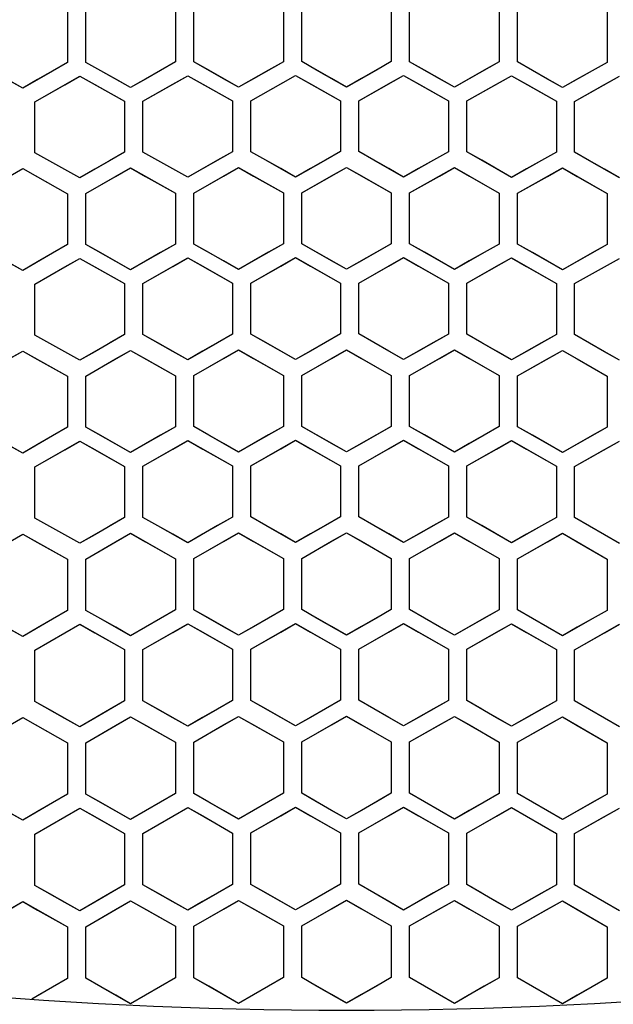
# Model space of a CAD drawing. Header units: millimetres. Extents: x 0 to 420, y 0 to 297.
# Tile 16 of 117: x 121 to 127, y 105 to 116. Entities that reach past the tile are written whole.
import ezdxf

# ---------------------------------------------------------------- set-up
doc = ezdxf.new("R2010")
doc.units = ezdxf.units.MM
doc.header["$LTSCALE"] = 23.1
doc.linetypes.add('DASHED', pattern=[0.2, 0.1, -0.1])
doc.layers.get('0').update_dxf_attribs({"linetype": 'CONTINUOUS'})
doc.layers.add('DIM_PILOTEES', color=7, linetype='CONTINUOUS')
doc.styles.get("Standard").update_dxf_attribs({"font": 'txt', "width": 0.7})
doc.dimstyles.new('DIMSTYLE_5', dxfattribs={"dimtxt": 2.5, "dimasz": 3.5, "dimexe": 2, "dimexo": 0, "dimtad": 1, "dimdsep": 46, "dimtxsty": 'Standard', "dimblk": '_FILLED', "dimblk1": '_FILLED', "dimblk2": '_FILLED', "dimcen": 0.09, "dimazin": 2, "dimtp": 0.3, "dimtm": 0.3, "dimtfac": 1, "dimtmove": 0, "dimatfit": 2, "dimldrblk": '_FILLED', "dimfxl": 0, "dimtolj": 1, "dimarcsym": 0})

# ---------------------------------------------------------------- blocks, each defined once
blk = doc.blocks.new('_FILLED')
at = {"color": 0, "linetype": 'ByBlock'}
blk.add_solid([(0, 0), (-1, 0.1429), (-1, -0.1429)], dxfattribs=at)
blk = doc.blocks.new('*D12')
at = {"layer": 'DIM_PILOTEES', "color": 2, "linetype": 'Continuous'}
for p, q in [((124.376, 87.151), (177.724, 126.633)), ((165.609, 117.667), (124.376, 87.151)), ((83.142, 56.634), (124.376, 87.151))]:
    blk.add_line(p, q, dxfattribs=at)
at = {"layer": 'DIM_PILOTEES', "color": 2, "linetype": 'Continuous', "xscale": 3.5, "yscale": 3.5, "zscale": 3.5}
for p, rotation in [((165.609, 117.667), 36.504704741), ((83.142, 56.634), 216.504704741)]:
    blk.add_blockref('_FILLED', p, dxfattribs=dict(at, rotation=rotation))
at = {"layer": 'DIM_PILOTEES', "color": 2, "linetype": 'Continuous', "insert": (167.444, 122.913), "char_height": 2.5, "width": 15.71429, "attachment_point": 1, "rotation": 36.5047, "line_spacing_factor": 0.9}
blk.add_mtext('{\\ftxt;\\W0.0001;\\H0.0001;\\~}{\\ftxt;\\W0.7857142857;\\H2.5; }{\\ftxt;\\W0.0001;\\H0.0001;\\~}{\\ftxt;\\W0.0001;\\H0.0001;\\~}{\\ftxt;\\W1.3333333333;\\H2.5; }{\\ftxt;\\W0.0001;\\H0.0001;\\~}{\\ftxt;\\W0.0001;\\H0.0001;\\~}{\\ftxt;\\W2.0714285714;\\H2.5; }{\\ftxt;\\W0.0001;\\H0.0001;\\~}', dxfattribs=at)

msp = doc.modelspace()

# ---------------------------------------------------------------- linework, layer by layer
at = {"color": 7, "linetype": 'Continuous'}
for p, q in [((121.3256, 116.0981), (121.3256, 115.5435)), ((121.5256, 115.5447), (121.5256, 116.0992)), ((122.5056, 116.1036), (122.5056, 115.5491)), ((122.7056, 115.5498), (122.7056, 116.1043)), ((123.6856, 116.1065), (123.6856, 115.552)), ((123.8856, 115.5523), (123.8856, 116.1067)), ((124.8656, 116.1067), (124.8656, 115.5523)), ((125.0656, 115.552), (125.0656, 116.1065)), ((126.0456, 116.1043), (126.0456, 115.5498)), ((126.2456, 115.5491), (126.2456, 116.1036)), ((127.2256, 116.0992), (127.2256, 115.5447)), ((121.3256, 115.5435), (120.9986, 115.3563)), ((121.3256, 115.5435), (121.1619, 115.4498)), ((121.6894, 115.4528), (121.5256, 115.5447)), ((121.8527, 115.3612), (121.5256, 115.5447)), ((122.5056, 115.5491), (122.1786, 115.3627)), ((122.5056, 115.5491), (122.3419, 115.4558)), ((122.8694, 115.4576), (122.7056, 115.5498)), ((123.0327, 115.3656), (122.7056, 115.5498)), ((123.6856, 115.552), (123.3586, 115.3663)), ((123.6856, 115.552), (123.5219, 115.4591)), ((124.0494, 115.4597), (123.8856, 115.5523)), ((124.2127, 115.3673), (123.8856, 115.5523)), ((124.8656, 115.5523), (124.5385, 115.3673)), ((124.8656, 115.5523), (124.7019, 115.4597)), ((125.2293, 115.4591), (125.0656, 115.552)), ((125.3927, 115.3663), (125.0656, 115.552)), ((126.0456, 115.5498), (125.7185, 115.3656)), ((126.0456, 115.5498), (125.8819, 115.4576)), ((126.4093, 115.4558), (126.2456, 115.5491)), ((126.5727, 115.3627), (126.2456, 115.5491)), ((127.2256, 115.5447), (126.8985, 115.3612)), ((127.2256, 115.5447), (127.0619, 115.4528)), ((120.8356, 115.2629), (120.5094, 115.4453)), ((121.1619, 115.4498), (120.8356, 115.2629)), ((122.0156, 115.2697), (121.6894, 115.4528)), ((122.3419, 115.4558), (122.0156, 115.2697)), ((123.1956, 115.2737), (122.8694, 115.4576)), ((123.5219, 115.4591), (123.1956, 115.2737)), ((124.3756, 115.2751), (124.0494, 115.4597)), ((124.7019, 115.4597), (124.3756, 115.2751)), ((125.5556, 115.2737), (125.2293, 115.4591)), ((125.8819, 115.4576), (125.5556, 115.2737)), ((126.7356, 115.2697), (126.4093, 115.4558)), ((127.0619, 115.4528), (126.7356, 115.2697)), ((120.8356, 115.2629), (120.6727, 115.354)), ((120.9986, 115.3563), (120.8356, 115.2629)), ((120.9699, 115.1133), (121.4599, 115.3938)), ((121.2962, 115.3002), (121.4599, 115.3938)), ((121.4599, 115.3938), (121.6236, 115.302)), ((121.4599, 115.3938), (121.9499, 115.1189)), ((122.0156, 115.2697), (121.8527, 115.3612)), ((122.1786, 115.3627), (122.0156, 115.2697)), ((122.1499, 115.1198), (122.6399, 115.3992)), ((122.4762, 115.3059), (122.6399, 115.3992)), ((122.6399, 115.3992), (122.8036, 115.307)), ((122.6399, 115.3992), (123.1299, 115.1231)), ((123.1956, 115.2737), (123.0327, 115.3656)), ((123.3586, 115.3663), (123.1956, 115.2737)), ((123.3299, 115.1236), (123.8199, 115.4018)), ((123.6562, 115.3089), (123.8199, 115.4018)), ((123.8199, 115.4018), (123.9836, 115.3092)), ((123.8199, 115.4018), (124.3099, 115.1246)), ((124.3756, 115.2751), (124.2127, 115.3673)), ((124.5385, 115.3673), (124.3756, 115.2751)), ((124.5099, 115.1246), (124.9999, 115.4017)), ((124.8361, 115.3092), (124.9999, 115.4017)), ((124.9999, 115.4017), (125.1636, 115.3088)), ((124.9999, 115.4017), (125.4899, 115.1234)), ((125.5556, 115.2737), (125.3927, 115.3663)), ((125.7185, 115.3656), (125.5556, 115.2737)), ((125.6899, 115.1229), (126.1799, 115.3989)), ((126.0161, 115.3068), (126.1799, 115.3989)), ((126.1799, 115.3989), (126.3436, 115.3056)), ((126.1799, 115.3989), (126.6699, 115.1195)), ((126.7356, 115.2697), (126.5727, 115.3627)), ((126.8985, 115.3612), (126.7356, 115.2697)), ((126.8699, 115.1186), (127.3599, 115.3935)), ((127.1961, 115.3016), (127.3599, 115.3935)), ((120.9699, 115.1133), (121.2962, 115.3002)), ((121.6236, 115.302), (121.9499, 115.1189)), ((122.1499, 115.1198), (122.4762, 115.3059)), ((122.8036, 115.307), (123.1299, 115.1231)), ((123.3299, 115.1236), (123.6562, 115.3089)), ((123.9836, 115.3092), (124.3099, 115.1246)), ((124.5099, 115.1246), (124.8361, 115.3092)), ((125.1636, 115.3088), (125.4899, 115.1234)), ((125.6899, 115.1229), (126.0161, 115.3068)), ((126.3436, 115.3056), (126.6699, 115.1195)), ((126.8699, 115.1186), (127.1961, 115.3016)), ((120.9699, 114.5579), (120.9699, 115.1133)), ((121.9499, 115.1189), (121.9499, 114.5636)), ((122.1499, 114.5645), (122.1499, 115.1198)), ((123.1299, 115.1231), (123.1299, 114.5678)), ((123.3299, 114.5683), (123.3299, 115.1236)), ((124.3099, 115.1246), (124.3099, 114.5694)), ((124.5099, 114.5693), (124.5099, 115.1246)), ((125.4899, 115.1234), (125.4899, 114.5681)), ((125.6899, 114.5677), (125.6899, 115.1229)), ((126.6699, 115.1195), (126.6699, 114.5642)), ((126.8699, 114.5632), (126.8699, 115.1186)), ((121.1336, 114.4662), (120.9699, 114.5579)), ((121.297, 114.3746), (120.9699, 114.5579)), ((121.4599, 114.2831), (121.1336, 114.4662)), ((121.7862, 114.4699), (121.4599, 114.2831)), ((121.9499, 114.5636), (121.6229, 114.3765)), ((121.9499, 114.5636), (121.7862, 114.4699)), ((122.3136, 114.4723), (122.1499, 114.5645)), ((122.477, 114.3804), (122.1499, 114.5645)), ((122.6399, 114.2886), (122.3136, 114.4723)), ((122.9662, 114.4746), (122.6399, 114.2886)), ((123.1299, 114.5678), (122.8028, 114.3815)), ((123.1299, 114.5678), (122.9662, 114.4746)), ((123.4936, 114.4758), (123.3299, 114.5683)), ((123.657, 114.3834), (123.3299, 114.5683)), ((123.8199, 114.2913), (123.4936, 114.4758)), ((124.1462, 114.4765), (123.8199, 114.2913)), ((124.3099, 114.5694), (123.9828, 114.3838)), ((124.3099, 114.5694), (124.1462, 114.4765)), ((124.6736, 114.4765), (124.5099, 114.5693)), ((124.8369, 114.3838), (124.5099, 114.5693)), ((124.9999, 114.2912), (124.6736, 114.4765)), ((125.3262, 114.4757), (124.9999, 114.2912)), ((125.4899, 114.5681), (125.1628, 114.3833)), ((125.4899, 114.5681), (125.3262, 114.4757)), ((125.8536, 114.4744), (125.6899, 114.5677)), ((126.0169, 114.3813), (125.6899, 114.5677)), ((126.1799, 114.2883), (125.8536, 114.4744)), ((126.5062, 114.4721), (126.1799, 114.2883)), ((126.6699, 114.5642), (126.3428, 114.3801)), ((126.6699, 114.5642), (126.5062, 114.4721)), ((127.0336, 114.4696), (126.8699, 114.5632)), ((127.1969, 114.3761), (126.8699, 114.5632)), ((127.3599, 114.2827), (127.0336, 114.4696)), ((120.3456, 114.1026), (120.8356, 114.3842)), ((120.6719, 114.2902), (120.8356, 114.3842)), ((120.8356, 114.3842), (120.9993, 114.2925)), ((120.8356, 114.3842), (121.3256, 114.1095)), ((121.4599, 114.2831), (121.297, 114.3746)), ((121.6229, 114.3765), (121.4599, 114.2831)), ((121.5256, 114.1107), (122.0156, 114.3911)), ((121.8519, 114.2975), (122.0156, 114.3911)), ((122.0156, 114.3911), (122.1793, 114.299)), ((122.0156, 114.3911), (122.5056, 114.1153)), ((122.6399, 114.2886), (122.477, 114.3804)), ((122.8028, 114.3815), (122.6399, 114.2886)), ((122.7056, 114.116), (123.1956, 114.3953)), ((123.0319, 114.302), (123.1956, 114.3953)), ((123.1956, 114.3953), (123.3593, 114.3028)), ((123.1956, 114.3953), (123.6856, 114.1183)), ((123.8199, 114.2913), (123.657, 114.3834)), ((123.9828, 114.3838), (123.8199, 114.2913)), ((123.8856, 114.1185), (124.3756, 114.3966)), ((124.2119, 114.3038), (124.3756, 114.3966)), ((124.3756, 114.3966), (124.5393, 114.3038)), ((124.3756, 114.3966), (124.8656, 114.1185)), ((124.9999, 114.2912), (124.8369, 114.3838)), ((125.1628, 114.3833), (124.9999, 114.2912)), ((125.0656, 114.1183), (125.5556, 114.3953)), ((125.3919, 114.3028), (125.5556, 114.3953)), ((125.5556, 114.3953), (125.7193, 114.302)), ((125.5556, 114.3953), (126.0456, 114.116)), ((126.1799, 114.2883), (126.0169, 114.3813)), ((126.3428, 114.3801), (126.1799, 114.2883)), ((126.2456, 114.1153), (126.7356, 114.3911)), ((126.5719, 114.299), (126.7356, 114.3911)), ((126.7356, 114.3911), (126.8993, 114.2975)), ((126.7356, 114.3911), (127.2256, 114.1107)), ((127.3599, 114.2827), (127.1969, 114.3761)), ((120.9993, 114.2925), (121.3256, 114.1095)), ((121.5256, 114.1107), (121.8519, 114.2975)), ((122.1793, 114.299), (122.5056, 114.1153)), ((122.7056, 114.116), (123.0319, 114.302)), ((123.3593, 114.3028), (123.6856, 114.1183)), ((123.8856, 114.1185), (124.2119, 114.3038)), ((124.5393, 114.3038), (124.8656, 114.1185)), ((125.0656, 114.1183), (125.3919, 114.3028)), ((125.7193, 114.302), (126.0456, 114.116)), ((126.2456, 114.1153), (126.5719, 114.299)), ((126.8993, 114.2975), (127.2256, 114.1107)), ((121.3256, 114.1095), (121.3256, 113.5534)), ((121.5256, 113.5545), (121.5256, 114.1107)), ((122.5056, 114.1153), (122.5056, 113.5592)), ((122.7056, 113.5599), (122.7056, 114.116)), ((123.6856, 114.1183), (123.6856, 113.5622)), ((123.8856, 113.5625), (123.8856, 114.1185)), ((124.8656, 114.1185), (124.8656, 113.5625)), ((125.0656, 113.5622), (125.0656, 114.1183)), ((126.0456, 114.116), (126.0456, 113.5599)), ((126.2456, 113.5592), (126.2456, 114.1153)), ((127.2256, 114.1107), (127.2256, 113.5545)), ((121.3256, 113.5534), (120.9986, 113.3655)), ((121.3256, 113.5534), (121.1619, 113.4594)), ((121.6893, 113.4625), (121.5256, 113.5545)), ((121.8527, 113.3706), (121.5256, 113.5545)), ((122.5056, 113.5592), (122.1786, 113.3722)), ((122.5056, 113.5592), (122.3419, 113.4656)), ((122.8693, 113.4675), (122.7056, 113.5599)), ((123.0327, 113.3752), (122.7056, 113.5599)), ((123.6856, 113.5622), (123.3586, 113.376)), ((123.6856, 113.5622), (123.5219, 113.4691)), ((124.0493, 113.4697), (123.8856, 113.5625)), ((124.2127, 113.377), (123.8856, 113.5625)), ((124.8656, 113.5625), (124.5385, 113.377)), ((124.8656, 113.5625), (124.7019, 113.4697)), ((125.2293, 113.4691), (125.0656, 113.5622)), ((125.3926, 113.376), (125.0656, 113.5622)), ((126.0456, 113.5599), (125.7185, 113.3752)), ((126.0456, 113.5599), (125.8819, 113.4675)), ((126.4093, 113.4656), (126.2456, 113.5592)), ((126.5726, 113.3722), (126.2456, 113.5592)), ((127.2256, 113.5545), (126.8985, 113.3706)), ((127.2256, 113.5545), (127.0619, 113.4625)), ((120.8356, 113.2718), (120.5093, 113.4547)), ((121.1619, 113.4594), (120.8356, 113.2718)), ((120.9699, 113.1218), (121.4599, 113.4033)), ((121.2962, 113.3093), (121.4599, 113.4033)), ((121.4599, 113.4033), (121.6236, 113.3112)), ((121.4599, 113.4033), (121.9499, 113.1276)), ((122.0156, 113.2789), (121.6893, 113.4625)), ((122.3419, 113.4656), (122.0156, 113.2789)), ((122.1499, 113.1286), (122.6399, 113.4088)), ((122.4762, 113.3153), (122.6399, 113.4088)), ((122.6399, 113.4088), (122.8036, 113.3164)), ((122.6399, 113.4088), (123.1299, 113.132)), ((123.1956, 113.2831), (122.8693, 113.4675)), ((123.5219, 113.4691), (123.1956, 113.2831)), ((123.3299, 113.1325), (123.8199, 113.4116)), ((123.6562, 113.3184), (123.8199, 113.4116)), ((123.8199, 113.4116), (123.9836, 113.3188)), ((123.8199, 113.4116), (124.3099, 113.1336)), ((124.3756, 113.2845), (124.0493, 113.4697)), ((124.7019, 113.4697), (124.3756, 113.2845)), ((124.5099, 113.1336), (124.9999, 113.4115)), ((124.8362, 113.3187), (124.9999, 113.4115)), ((124.9999, 113.4115), (125.1636, 113.3183)), ((124.9999, 113.4115), (125.4899, 113.1324)), ((125.5556, 113.2831), (125.2293, 113.4691)), ((125.8819, 113.4675), (125.5556, 113.2831)), ((125.6899, 113.1319), (126.1799, 113.4086)), ((126.0162, 113.3162), (126.1799, 113.4086)), ((126.1799, 113.4086), (126.3436, 113.315)), ((126.1799, 113.4086), (126.6699, 113.1283)), ((126.7356, 113.2789), (126.4093, 113.4656)), ((127.0619, 113.4625), (126.7356, 113.2789)), ((126.8699, 113.1273), (127.3599, 113.4029)), ((127.1962, 113.3109), (127.3599, 113.4029)), ((120.8356, 113.2718), (120.6727, 113.3632)), ((120.9986, 113.3655), (120.8356, 113.2718)), ((120.9699, 113.1218), (121.2962, 113.3093)), ((121.6236, 113.3112), (121.9499, 113.1276)), ((122.0156, 113.2789), (121.8527, 113.3706)), ((122.1786, 113.3722), (122.0156, 113.2789)), ((122.1499, 113.1286), (122.4762, 113.3153)), ((122.8036, 113.3164), (123.1299, 113.132)), ((123.1956, 113.2831), (123.0327, 113.3752)), ((123.3586, 113.376), (123.1956, 113.2831)), ((123.3299, 113.1325), (123.6562, 113.3184)), ((123.9836, 113.3188), (124.3099, 113.1336)), ((124.3756, 113.2845), (124.2127, 113.377)), ((124.5385, 113.377), (124.3756, 113.2845)), ((124.5099, 113.1336), (124.8362, 113.3187)), ((125.1636, 113.3183), (125.4899, 113.1324)), ((125.5556, 113.2831), (125.3926, 113.376)), ((125.7185, 113.3752), (125.5556, 113.2831)), ((125.6899, 113.1319), (126.0162, 113.3162)), ((126.3436, 113.315), (126.6699, 113.1283)), ((126.7356, 113.2789), (126.5726, 113.3722)), ((126.8985, 113.3706), (126.7356, 113.2789)), ((126.8699, 113.1273), (127.1962, 113.3109)), ((120.9699, 112.5648), (120.9699, 113.1218)), ((121.9499, 113.1276), (121.9499, 112.5707)), ((122.1499, 112.5717), (122.1499, 113.1286)), ((123.1299, 113.132), (123.1299, 112.5752)), ((123.3299, 112.5757), (123.3299, 113.1325)), ((124.3099, 113.1336), (124.3099, 112.5768)), ((124.5099, 112.5768), (124.5099, 113.1336)), ((125.4899, 113.1324), (125.4899, 112.5755)), ((125.6899, 112.575), (125.6899, 113.1319)), ((126.6699, 113.1283), (126.6699, 112.5714)), ((126.8699, 112.5704), (126.8699, 113.1273)), ((121.1336, 112.4729), (120.9699, 112.5648)), ((121.297, 112.3811), (120.9699, 112.5648)), ((121.9499, 112.5707), (121.6229, 112.383)), ((121.9499, 112.5707), (121.7862, 112.4768)), ((122.3136, 112.4793), (122.1499, 112.5717)), ((122.477, 112.3871), (122.1499, 112.5717)), ((123.1299, 112.5752), (122.8029, 112.3883)), ((123.1299, 112.5752), (122.9662, 112.4817)), ((123.4936, 112.4829), (123.3299, 112.5757)), ((123.657, 112.3903), (123.3299, 112.5757)), ((124.3099, 112.5768), (123.9829, 112.3907)), ((124.3099, 112.5768), (124.1462, 112.4837)), ((124.6736, 112.4836), (124.5099, 112.5768)), ((124.8369, 112.3906), (124.5099, 112.5768)), ((125.4899, 112.5755), (125.1628, 112.3902)), ((125.4899, 112.5755), (125.3262, 112.4828)), ((125.8536, 112.4815), (125.6899, 112.575)), ((126.0169, 112.3881), (125.6899, 112.575)), ((126.6699, 112.5714), (126.3428, 112.3868)), ((126.6699, 112.5714), (126.5062, 112.479)), ((127.0336, 112.4764), (126.8699, 112.5704)), ((127.1969, 112.3826), (126.8699, 112.5704)), ((121.4599, 112.2894), (121.1336, 112.4729)), ((121.7862, 112.4768), (121.4599, 112.2894)), ((122.6399, 112.2951), (122.3136, 112.4793)), ((122.9662, 112.4817), (122.6399, 112.2951)), ((123.8199, 112.2979), (123.4936, 112.4829)), ((124.1462, 112.4837), (123.8199, 112.2979)), ((124.9999, 112.2978), (124.6736, 112.4836)), ((125.3262, 112.4828), (124.9999, 112.2978)), ((126.1799, 112.2948), (125.8536, 112.4815)), ((126.5062, 112.479), (126.1799, 112.2948)), ((127.3599, 112.289), (127.0336, 112.4764)), ((120.3456, 112.108), (120.8356, 112.3906)), ((120.6719, 112.2963), (120.8356, 112.3906)), ((120.8356, 112.3906), (120.9993, 112.2987)), ((120.8356, 112.3906), (121.3256, 112.1153)), ((121.4599, 112.2894), (121.297, 112.3811)), ((121.6229, 112.383), (121.4599, 112.2894)), ((121.5256, 112.1165), (122.0156, 112.3978)), ((121.8519, 112.3039), (122.0156, 112.3978)), ((122.0156, 112.3978), (122.1793, 112.3055)), ((122.0156, 112.3978), (122.5056, 112.1213)), ((122.6399, 112.2951), (122.477, 112.3871)), ((122.8029, 112.3883), (122.6399, 112.2951)), ((122.7056, 112.122), (123.1956, 112.4021)), ((123.0319, 112.3086), (123.1956, 112.4021)), ((123.1956, 112.4021), (123.3593, 112.3094)), ((123.1956, 112.4021), (123.6856, 112.1244)), ((123.8199, 112.2979), (123.657, 112.3903)), ((123.9829, 112.3907), (123.8199, 112.2979)), ((123.8856, 112.1247), (124.3756, 112.4036)), ((124.2119, 112.3105), (124.3756, 112.4036)), ((124.3756, 112.4036), (124.5393, 112.3105)), ((124.3756, 112.4036), (124.8656, 112.1247)), ((124.9999, 112.2978), (124.8369, 112.3906)), ((125.1628, 112.3902), (124.9999, 112.2978)), ((125.0656, 112.1244), (125.5556, 112.4021)), ((125.3919, 112.3094), (125.5556, 112.4021)), ((125.5556, 112.4021), (125.7193, 112.3086)), ((125.5556, 112.4021), (126.0456, 112.122)), ((126.1799, 112.2948), (126.0169, 112.3881)), ((126.3428, 112.3868), (126.1799, 112.2948)), ((126.2456, 112.1213), (126.7356, 112.3978)), ((126.5719, 112.3055), (126.7356, 112.3978)), ((126.7356, 112.3978), (126.8993, 112.3039)), ((126.7356, 112.3978), (127.2256, 112.1165)), ((127.3599, 112.289), (127.1969, 112.3826)), ((120.9993, 112.2987), (121.3256, 112.1153)), ((121.5256, 112.1165), (121.8519, 112.3039)), ((122.1793, 112.3055), (122.5056, 112.1213)), ((122.7056, 112.122), (123.0319, 112.3086)), ((123.3593, 112.3094), (123.6856, 112.1244)), ((123.8856, 112.1247), (124.2119, 112.3105)), ((124.5393, 112.3105), (124.8656, 112.1247)), ((125.0656, 112.1244), (125.3919, 112.3094)), ((125.7193, 112.3086), (126.0456, 112.122)), ((126.2456, 112.1213), (126.5719, 112.3055)), ((126.8993, 112.3039), (127.2256, 112.1165)), ((121.3256, 112.1153), (121.3256, 111.5575)), ((121.5256, 111.5587), (121.5256, 112.1165)), ((122.5056, 112.1213), (122.5056, 111.5636)), ((122.7056, 111.5643), (122.7056, 112.122)), ((123.6856, 112.1244), (123.6856, 111.5668)), ((123.8856, 111.567), (123.8856, 112.1247)), ((124.8656, 112.1247), (124.8656, 111.567)), ((125.0656, 111.5668), (125.0656, 112.1244)), ((126.0456, 112.122), (126.0456, 111.5643)), ((126.2456, 111.5636), (126.2456, 112.1213)), ((127.2256, 112.1165), (127.2256, 111.5587)), ((122.5056, 111.5636), (122.1786, 111.376)), ((122.5056, 111.5636), (122.3419, 111.4697)), ((122.8693, 111.4717), (122.7056, 111.5643)), ((123.0327, 111.3792), (122.7056, 111.5643)), ((123.6856, 111.5668), (123.3586, 111.38)), ((123.6856, 111.5668), (123.5219, 111.4733)), ((124.0493, 111.4739), (123.8856, 111.567)), ((124.2127, 111.381), (123.8856, 111.567)), ((124.8656, 111.567), (124.5386, 111.381)), ((124.8656, 111.567), (124.7019, 111.4739)), ((125.2293, 111.4733), (125.0656, 111.5668)), ((125.3926, 111.38), (125.0656, 111.5668)), ((126.0456, 111.5643), (125.7185, 111.3792)), ((126.0456, 111.5643), (125.8819, 111.4717)), ((126.4093, 111.4697), (126.2456, 111.5636)), ((126.5726, 111.376), (126.2456, 111.5636)), ((120.8356, 111.275), (120.5093, 111.4583)), ((121.1619, 111.4632), (120.8356, 111.275)), ((121.3256, 111.5575), (120.9986, 111.369)), ((121.3256, 111.5575), (121.1619, 111.4632)), ((121.6893, 111.4665), (121.5256, 111.5587)), ((121.8527, 111.3743), (121.5256, 111.5587)), ((122.0156, 111.2824), (121.6893, 111.4665)), ((122.3419, 111.4697), (122.0156, 111.2824)), ((123.1956, 111.2868), (122.8693, 111.4717)), ((123.5219, 111.4733), (123.1956, 111.2868)), ((124.3756, 111.2883), (124.0493, 111.4739)), ((124.7019, 111.4739), (124.3756, 111.2883)), ((125.5556, 111.2868), (125.2293, 111.4733)), ((125.8819, 111.4717), (125.5556, 111.2868)), ((126.7356, 111.2824), (126.4093, 111.4697)), ((127.0619, 111.4665), (126.7356, 111.2824)), ((127.2256, 111.5587), (126.8985, 111.3743)), ((127.2256, 111.5587), (127.0619, 111.4665)), ((120.8356, 111.275), (120.6727, 111.3666)), ((120.9986, 111.369), (120.8356, 111.275)), ((120.9699, 111.1246), (121.4599, 111.407)), ((121.2962, 111.3128), (121.4599, 111.407)), ((121.4599, 111.407), (121.6236, 111.3148)), ((121.4599, 111.407), (121.9499, 111.1307)), ((122.0156, 111.2824), (121.8527, 111.3743)), ((122.1786, 111.376), (122.0156, 111.2824)), ((122.1499, 111.1317), (122.6399, 111.4128)), ((122.4762, 111.319), (122.6399, 111.4128)), ((122.6399, 111.4128), (122.8036, 111.3201)), ((122.6399, 111.4128), (123.1299, 111.1353)), ((123.1956, 111.2868), (123.0327, 111.3792)), ((123.3586, 111.38), (123.1956, 111.2868)), ((123.3299, 111.1358), (123.8199, 111.4157)), ((123.6562, 111.3222), (123.8199, 111.4157)), ((123.8199, 111.4157), (123.9836, 111.3226)), ((123.8199, 111.4157), (124.3099, 111.1369)), ((124.3756, 111.2883), (124.2127, 111.381)), ((124.5386, 111.381), (124.3756, 111.2883)), ((124.5099, 111.1369), (124.9999, 111.4156)), ((124.8362, 111.3225), (124.9999, 111.4156)), ((124.9999, 111.4156), (125.1636, 111.3221)), ((124.9999, 111.4156), (125.4899, 111.1356)), ((125.5556, 111.2868), (125.3926, 111.38)), ((125.7185, 111.3792), (125.5556, 111.2868)), ((125.6899, 111.1351), (126.1799, 111.4126)), ((126.0162, 111.3199), (126.1799, 111.4126)), ((126.1799, 111.4126), (126.3436, 111.3187)), ((126.1799, 111.4126), (126.6699, 111.1314)), ((126.7356, 111.2824), (126.5726, 111.376)), ((126.8985, 111.3743), (126.7356, 111.2824)), ((126.8699, 111.1303), (127.3599, 111.4066)), ((127.1962, 111.3144), (127.3599, 111.4066)), ((120.9699, 111.1246), (121.2962, 111.3128)), ((121.6236, 111.3148), (121.9499, 111.1307)), ((122.1499, 111.1317), (122.4762, 111.319)), ((122.8036, 111.3201), (123.1299, 111.1353)), ((123.3299, 111.1358), (123.6562, 111.3222)), ((123.9836, 111.3226), (124.3099, 111.1369)), ((124.5099, 111.1369), (124.8362, 111.3225)), ((125.1636, 111.3221), (125.4899, 111.1356)), ((125.6899, 111.1351), (126.0162, 111.3199)), ((126.3436, 111.3187), (126.6699, 111.1314)), ((126.8699, 111.1303), (127.1962, 111.3144)), ((121.9499, 111.1307), (121.9499, 110.5722)), ((122.1499, 110.5732), (122.1499, 111.1317)), ((123.1299, 111.1353), (123.1299, 110.5768)), ((123.3299, 110.5773), (123.3299, 111.1358)), ((124.3099, 111.1369), (124.3099, 110.5785)), ((124.5099, 110.5785), (124.5099, 111.1369)), ((125.4899, 111.1356), (125.4899, 110.5772)), ((125.6899, 110.5766), (125.6899, 111.1351)), ((126.6699, 111.1314), (126.6699, 110.5729)), ((126.8699, 110.5718), (126.8699, 111.1303)), ((120.9699, 110.5661), (120.9699, 111.1246)), ((121.1336, 110.4739), (120.9699, 110.5661)), ((121.2969, 110.3818), (120.9699, 110.5661)), ((121.9499, 110.5722), (121.6229, 110.3839)), ((121.9499, 110.5722), (121.7862, 110.478)), ((122.3136, 110.4806), (122.1499, 110.5732)), ((122.4769, 110.3882), (122.1499, 110.5732)), ((123.1299, 110.5768), (122.8029, 110.3894)), ((123.1299, 110.5768), (122.9662, 110.483)), ((123.4936, 110.4843), (123.3299, 110.5773)), ((123.6569, 110.3915), (123.3299, 110.5773)), ((123.8199, 110.2988), (123.4936, 110.4843)), ((124.1462, 110.4851), (123.8199, 110.2988)), ((124.3099, 110.5785), (123.9829, 110.3919)), ((124.3099, 110.5785), (124.1462, 110.4851)), ((124.6736, 110.4851), (124.5099, 110.5785)), ((124.8369, 110.3918), (124.5099, 110.5785)), ((124.9999, 110.2987), (124.6736, 110.4851)), ((125.3262, 110.4842), (124.9999, 110.2987)), ((125.4899, 110.5772), (125.1628, 110.3914)), ((125.4899, 110.5772), (125.3262, 110.4842)), ((125.8536, 110.4828), (125.6899, 110.5766)), ((126.0169, 110.3891), (125.6899, 110.5766)), ((126.6699, 110.5729), (126.3428, 110.3879)), ((126.6699, 110.5729), (126.5062, 110.4803)), ((127.0336, 110.4776), (126.8699, 110.5718)), ((127.1969, 110.3835), (126.8699, 110.5718)), ((120.3456, 110.1078), (120.8356, 110.3913)), ((120.6719, 110.2967), (120.8356, 110.3913)), ((120.8356, 110.3913), (120.9993, 110.2992)), ((120.8356, 110.3913), (121.3256, 110.1153)), ((121.4599, 110.2899), (121.1336, 110.4739)), ((121.4599, 110.2899), (121.2969, 110.3818)), ((121.7862, 110.478), (121.4599, 110.2899)), ((121.6229, 110.3839), (121.4599, 110.2899)), ((121.5256, 110.1166), (122.0156, 110.3988)), ((121.8519, 110.3046), (122.0156, 110.3988)), ((122.0156, 110.3988), (122.1793, 110.3062)), ((122.0156, 110.3988), (122.5056, 110.1216)), ((122.6399, 110.2959), (122.3136, 110.4806)), ((122.6399, 110.2959), (122.4769, 110.3882)), ((122.9662, 110.483), (122.6399, 110.2959)), ((122.8029, 110.3894), (122.6399, 110.2959)), ((122.7056, 110.1223), (123.1956, 110.4033)), ((123.0319, 110.3095), (123.1956, 110.4033)), ((123.1956, 110.4033), (123.3593, 110.3103)), ((123.1956, 110.4033), (123.6856, 110.1248)), ((123.8199, 110.2988), (123.6569, 110.3915)), ((123.9829, 110.3919), (123.8199, 110.2988)), ((123.8856, 110.1251), (124.3756, 110.4048)), ((124.2119, 110.3114), (124.3756, 110.4048)), ((124.3756, 110.4048), (124.5393, 110.3114)), ((124.3756, 110.4048), (124.8656, 110.1251)), ((124.9999, 110.2987), (124.8369, 110.3918)), ((125.1628, 110.3914), (124.9999, 110.2987)), ((125.0656, 110.1248), (125.5556, 110.4033)), ((125.3919, 110.3103), (125.5556, 110.4033)), ((125.5556, 110.4033), (125.7193, 110.3095)), ((125.5556, 110.4033), (126.0456, 110.1223)), ((126.1799, 110.2956), (125.8536, 110.4828)), ((126.1799, 110.2956), (126.0169, 110.3891)), ((126.5062, 110.4803), (126.1799, 110.2956)), ((126.3428, 110.3879), (126.1799, 110.2956)), ((126.2456, 110.1216), (126.7356, 110.3988)), ((126.5719, 110.3062), (126.7356, 110.3988)), ((126.7356, 110.3988), (126.8993, 110.3046)), ((126.7356, 110.3988), (127.2256, 110.1166)), ((127.3599, 110.2895), (127.0336, 110.4776)), ((127.3599, 110.2895), (127.1969, 110.3835)), ((120.9993, 110.2992), (121.3256, 110.1153)), ((121.5256, 110.1166), (121.8519, 110.3046)), ((122.1793, 110.3062), (122.5056, 110.1216)), ((122.7056, 110.1223), (123.0319, 110.3095)), ((123.3593, 110.3103), (123.6856, 110.1248)), ((123.8856, 110.1251), (124.2119, 110.3114)), ((124.5393, 110.3114), (124.8656, 110.1251)), ((125.0656, 110.1248), (125.3919, 110.3103)), ((125.7193, 110.3095), (126.0456, 110.1223)), ((126.2456, 110.1216), (126.5719, 110.3062)), ((126.8993, 110.3046), (127.2256, 110.1166)), ((121.3256, 110.1153), (121.3256, 109.5559)), ((121.5256, 109.5572), (121.5256, 110.1166)), ((122.5056, 110.1216), (122.5056, 109.5623)), ((122.7056, 109.563), (122.7056, 110.1223)), ((123.6856, 110.1248), (123.6856, 109.5656)), ((123.8856, 109.5658), (123.8856, 110.1251)), ((124.8656, 110.1251), (124.8656, 109.5658)), ((125.0656, 109.5656), (125.0656, 110.1248)), ((126.0456, 110.1223), (126.0456, 109.563)), ((126.2456, 109.5623), (126.2456, 110.1216)), ((127.2256, 110.1166), (127.2256, 109.5572)), ((121.3256, 109.5559), (120.9986, 109.3669)), ((121.3256, 109.5559), (121.1619, 109.4613)), ((121.6893, 109.4647), (121.5256, 109.5572)), ((121.8527, 109.3724), (121.5256, 109.5572)), ((122.5056, 109.5623), (122.1786, 109.3741)), ((122.5056, 109.5623), (122.3419, 109.4681)), ((122.8693, 109.4701), (122.7056, 109.563)), ((123.0327, 109.3774), (122.7056, 109.563)), ((123.6856, 109.5656), (123.3586, 109.3782)), ((123.6856, 109.5656), (123.5219, 109.4718)), ((124.0493, 109.4725), (123.8856, 109.5658)), ((124.2126, 109.3793), (123.8856, 109.5658)), ((124.8656, 109.5658), (124.5386, 109.3793)), ((124.8656, 109.5658), (124.7019, 109.4725)), ((125.2293, 109.4718), (125.0656, 109.5656)), ((125.3926, 109.3782), (125.0656, 109.5656)), ((126.0456, 109.563), (125.7186, 109.3774)), ((126.0456, 109.563), (125.8819, 109.4701)), ((126.4093, 109.4681), (126.2456, 109.5623)), ((126.5726, 109.3741), (126.2456, 109.5623)), ((127.2256, 109.5572), (126.8986, 109.3724)), ((127.2256, 109.5572), (127.0619, 109.4647)), ((120.8356, 109.2725), (120.5093, 109.4563)), ((121.1619, 109.4613), (120.8356, 109.2725)), ((122.0156, 109.2802), (121.6893, 109.4647)), ((122.3419, 109.4681), (122.0156, 109.2802)), ((122.1499, 109.1291), (122.6399, 109.4111)), ((122.4762, 109.3169), (122.6399, 109.4111)), ((122.6399, 109.4111), (122.8036, 109.3182)), ((122.6399, 109.4111), (123.1299, 109.1328)), ((123.1956, 109.2848), (122.8693, 109.4701)), ((123.5219, 109.4718), (123.1956, 109.2848)), ((123.3299, 109.1333), (123.8199, 109.414)), ((123.6562, 109.3203), (123.8199, 109.414)), ((123.8199, 109.414), (123.9836, 109.3207)), ((123.8199, 109.414), (124.3099, 109.1345)), ((124.3756, 109.2863), (124.0493, 109.4725)), ((124.7019, 109.4725), (124.3756, 109.2863)), ((124.5099, 109.1345), (124.9999, 109.414)), ((124.8362, 109.3207), (124.9999, 109.414)), ((124.9999, 109.414), (125.1636, 109.3202)), ((124.9999, 109.414), (125.4899, 109.1332)), ((125.5556, 109.2848), (125.2293, 109.4718)), ((125.8819, 109.4701), (125.5556, 109.2848)), ((125.6899, 109.1326), (126.1799, 109.4108)), ((126.0162, 109.3179), (126.1799, 109.4108)), ((126.1799, 109.4108), (126.3436, 109.3167)), ((126.1799, 109.4108), (126.6699, 109.1287)), ((126.7356, 109.2802), (126.4093, 109.4681)), ((127.0619, 109.4647), (126.7356, 109.2802)), ((120.8356, 109.2725), (120.6727, 109.3643)), ((120.9986, 109.3669), (120.8356, 109.2725)), ((120.9699, 109.1217), (121.4599, 109.4051)), ((120.9699, 109.1217), (121.2962, 109.3105)), ((121.2962, 109.3105), (121.4599, 109.4051)), ((121.4599, 109.4051), (121.6236, 109.3126)), ((121.4599, 109.4051), (121.9499, 109.128)), ((121.6236, 109.3126), (121.9499, 109.128)), ((122.0156, 109.2802), (121.8527, 109.3724)), ((122.1786, 109.3741), (122.0156, 109.2802)), ((122.1499, 109.1291), (122.4762, 109.3169)), ((122.8036, 109.3182), (123.1299, 109.1328)), ((123.1956, 109.2848), (123.0327, 109.3774)), ((123.3586, 109.3782), (123.1956, 109.2848)), ((123.3299, 109.1333), (123.6562, 109.3203)), ((123.9836, 109.3207), (124.3099, 109.1345)), ((124.3756, 109.2863), (124.2126, 109.3793)), ((124.5386, 109.3793), (124.3756, 109.2863)), ((124.5099, 109.1345), (124.8362, 109.3207)), ((125.1636, 109.3202), (125.4899, 109.1332)), ((125.5556, 109.2848), (125.3926, 109.3782)), ((125.7186, 109.3774), (125.5556, 109.2848)), ((125.6899, 109.1326), (126.0162, 109.3179)), ((126.3436, 109.3167), (126.6699, 109.1287)), ((126.7356, 109.2802), (126.5726, 109.3741)), ((126.8986, 109.3724), (126.7356, 109.2802)), ((126.8699, 109.1277), (127.3599, 109.4046)), ((126.8699, 109.1277), (127.1962, 109.3122)), ((127.1962, 109.3122), (127.3599, 109.4046)), ((120.9699, 108.5616), (120.9699, 109.1217)), ((121.9499, 109.128), (121.9499, 108.5679)), ((122.1499, 108.569), (122.1499, 109.1291)), ((123.1299, 109.1328), (123.1299, 108.5728)), ((123.3299, 108.5733), (123.3299, 109.1333)), ((124.3099, 109.1345), (124.3099, 108.5745)), ((124.5099, 108.5745), (124.5099, 109.1345)), ((125.4899, 109.1332), (125.4899, 108.5731)), ((125.6899, 108.5726), (125.6899, 109.1326)), ((126.6699, 109.1287), (126.6699, 108.5686)), ((126.8699, 108.5676), (126.8699, 109.1277)), ((121.1336, 108.4692), (120.9699, 108.5616)), ((121.2969, 108.3769), (120.9699, 108.5616)), ((121.9499, 108.5679), (121.6229, 108.379)), ((121.9499, 108.5679), (121.7862, 108.4734)), ((122.3136, 108.4762), (122.1499, 108.569)), ((122.4769, 108.3835), (122.1499, 108.569)), ((123.1299, 108.5728), (122.8029, 108.3848)), ((123.1299, 108.5728), (122.9662, 108.4787)), ((123.4936, 108.48), (123.3299, 108.5733)), ((123.6569, 108.3869), (123.3299, 108.5733)), ((124.3099, 108.5745), (123.9829, 108.3873)), ((124.3099, 108.5745), (124.1462, 108.4809)), ((124.6736, 108.4808), (124.5099, 108.5745)), ((124.8369, 108.3873), (124.5099, 108.5745)), ((125.4899, 108.5731), (125.1629, 108.3868)), ((125.4899, 108.5731), (125.3262, 108.4799)), ((125.8536, 108.4785), (125.6899, 108.5726)), ((126.0169, 108.3845), (125.6899, 108.5726)), ((126.6699, 108.5686), (126.3429, 108.3832)), ((126.6699, 108.5686), (126.5062, 108.4758)), ((127.0336, 108.473), (126.8699, 108.5676)), ((127.1969, 108.3786), (126.8699, 108.5676)), ((121.4599, 108.2848), (121.1336, 108.4692)), ((121.7862, 108.4734), (121.4599, 108.2848)), ((122.6399, 108.2909), (122.3136, 108.4762)), ((122.9662, 108.4787), (122.6399, 108.2909)), ((123.8199, 108.294), (123.4936, 108.48)), ((124.1462, 108.4809), (123.8199, 108.294)), ((124.9999, 108.2939), (124.6736, 108.4808)), ((125.3262, 108.4799), (124.9999, 108.2939)), ((126.1799, 108.2907), (125.8536, 108.4785)), ((126.5062, 108.4758), (126.1799, 108.2907)), ((127.3599, 108.2843), (127.0336, 108.473)), ((120.3456, 108.1018), (120.8356, 108.3863)), ((120.6719, 108.2913), (120.8356, 108.3863)), ((120.8356, 108.3863), (120.9993, 108.2939)), ((120.8356, 108.3863), (121.3256, 108.1096)), ((121.4599, 108.2848), (121.2969, 108.3769)), ((121.6229, 108.379), (121.4599, 108.2848)), ((121.5256, 108.1109), (122.0156, 108.3941)), ((121.8519, 108.2996), (122.0156, 108.3941)), ((122.0156, 108.3941), (122.1793, 108.3013)), ((122.0156, 108.3941), (122.5056, 108.1161)), ((122.6399, 108.2909), (122.4769, 108.3835)), ((122.8029, 108.3848), (122.6399, 108.2909)), ((122.7056, 108.1169), (123.1956, 108.3987)), ((123.0319, 108.3047), (123.1956, 108.3987)), ((123.1956, 108.3987), (123.3593, 108.3055)), ((123.1956, 108.3987), (123.6856, 108.1195)), ((123.8199, 108.294), (123.6569, 108.3869)), ((123.9829, 108.3873), (123.8199, 108.294)), ((123.8856, 108.1198), (124.3756, 108.4003)), ((124.2119, 108.3067), (124.3756, 108.4003)), ((124.3756, 108.4003), (124.5393, 108.3067)), ((124.3756, 108.4003), (124.8656, 108.1198)), ((124.9999, 108.2939), (124.8369, 108.3873)), ((125.1629, 108.3868), (124.9999, 108.2939)), ((125.0656, 108.1195), (125.5556, 108.3987)), ((125.3919, 108.3055), (125.5556, 108.3987)), ((125.5556, 108.3987), (125.7193, 108.3047)), ((125.5556, 108.3987), (126.0456, 108.1169)), ((126.1799, 108.2907), (126.0169, 108.3845)), ((126.3429, 108.3832), (126.1799, 108.2907)), ((126.2456, 108.1161), (126.7356, 108.3941)), ((126.5719, 108.3013), (126.7356, 108.3941)), ((126.7356, 108.3941), (126.8993, 108.2996)), ((126.7356, 108.3941), (127.2256, 108.1109)), ((127.3599, 108.2843), (127.1969, 108.3786)), ((120.9993, 108.2939), (121.3256, 108.1096)), ((121.5256, 108.1109), (121.8519, 108.2996)), ((122.1793, 108.3013), (122.5056, 108.1161)), ((122.7056, 108.1169), (123.0319, 108.3047)), ((123.3593, 108.3055), (123.6856, 108.1195)), ((123.8856, 108.1198), (124.2119, 108.3067)), ((124.5393, 108.3067), (124.8656, 108.1198)), ((125.0656, 108.1195), (125.3919, 108.3055)), ((125.7193, 108.3047), (126.0456, 108.1169)), ((126.2456, 108.1161), (126.5719, 108.3013)), ((126.8993, 108.2996), (127.2256, 108.1109)), ((123.6856, 108.1195), (123.6856, 107.5587)), ((123.8856, 107.5589), (123.8856, 108.1198)), ((124.8656, 108.1198), (124.8656, 107.5589)), ((125.0656, 107.5587), (125.0656, 108.1195)), ((121.3256, 108.1096), (121.3256, 107.5486)), ((121.5256, 107.55), (121.5256, 108.1109)), ((122.5056, 108.1161), (122.5056, 107.5552)), ((122.7056, 107.556), (122.7056, 108.1169)), ((126.0456, 108.1169), (126.0456, 107.556)), ((126.2456, 107.5552), (126.2456, 108.1161)), ((127.2256, 108.1109), (127.2256, 107.55)), ((121.3256, 107.5486), (120.9986, 107.3589)), ((121.3256, 107.5486), (121.1619, 107.4537)), ((121.6893, 107.4573), (121.5256, 107.55)), ((121.8526, 107.3647), (121.5256, 107.55)), ((122.5056, 107.5552), (122.1786, 107.3664)), ((122.5056, 107.5552), (122.3419, 107.4608)), ((122.8693, 107.4629), (122.7056, 107.556)), ((123.0326, 107.3699), (122.7056, 107.556)), ((123.6856, 107.5587), (123.3586, 107.3708)), ((123.6856, 107.5587), (123.5219, 107.4646)), ((124.0493, 107.4653), (123.8856, 107.5589)), ((124.2126, 107.3719), (123.8856, 107.5589)), ((124.8656, 107.5589), (124.5386, 107.3719)), ((124.8656, 107.5589), (124.7019, 107.4653)), ((125.2293, 107.4646), (125.0656, 107.5587)), ((125.3926, 107.3708), (125.0656, 107.5587)), ((126.0456, 107.556), (125.7186, 107.3699)), ((126.0456, 107.556), (125.8819, 107.4629)), ((126.4093, 107.4608), (126.2456, 107.5552)), ((126.5726, 107.3664), (126.2456, 107.5552)), ((127.2256, 107.55), (126.8986, 107.3647)), ((127.2256, 107.55), (127.0619, 107.4573)), ((120.8356, 107.2643), (120.5093, 107.4485)), ((121.1619, 107.4537), (120.8356, 107.2643)), ((120.9699, 107.1131), (121.4599, 107.3974)), ((121.2962, 107.3025), (121.4599, 107.3974)), ((121.4599, 107.3974), (121.6236, 107.3047)), ((121.4599, 107.3974), (121.9499, 107.1197)), ((122.0156, 107.2722), (121.6893, 107.4573)), ((122.0156, 107.2722), (121.8526, 107.3647)), ((122.3419, 107.4608), (122.0156, 107.2722)), ((122.1786, 107.3664), (122.0156, 107.2722)), ((122.1499, 107.1207), (122.6399, 107.4036)), ((122.4762, 107.3092), (122.6399, 107.4036)), ((122.6399, 107.4036), (122.8036, 107.3105)), ((122.6399, 107.4036), (123.1299, 107.1246)), ((123.1956, 107.277), (122.8693, 107.4629)), ((123.1956, 107.277), (123.0326, 107.3699)), ((123.5219, 107.4646), (123.1956, 107.277)), ((123.3586, 107.3708), (123.1956, 107.277)), ((123.3299, 107.1252), (123.8199, 107.4067)), ((123.6562, 107.3127), (123.8199, 107.4067)), ((123.8199, 107.4067), (123.9836, 107.3131)), ((123.8199, 107.4067), (124.3099, 107.1264)), ((124.3756, 107.2786), (124.0493, 107.4653)), ((124.3756, 107.2786), (124.2126, 107.3719)), ((124.7019, 107.4653), (124.3756, 107.2786)), ((124.5386, 107.3719), (124.3756, 107.2786)), ((124.5099, 107.1264), (124.9999, 107.4066)), ((124.8362, 107.3131), (124.9999, 107.4066)), ((124.9999, 107.4066), (125.1636, 107.3126)), ((124.9999, 107.4066), (125.4899, 107.125)), ((125.5556, 107.277), (125.2293, 107.4646)), ((125.5556, 107.277), (125.3926, 107.3708)), ((125.8819, 107.4629), (125.5556, 107.277)), ((125.7186, 107.3699), (125.5556, 107.277)), ((125.6899, 107.1244), (126.1799, 107.4033)), ((126.0162, 107.3102), (126.1799, 107.4033)), ((126.1799, 107.4033), (126.3436, 107.3089)), ((126.1799, 107.4033), (126.6699, 107.1204)), ((126.7356, 107.2722), (126.4093, 107.4608)), ((126.7356, 107.2722), (126.5726, 107.3664)), ((127.0619, 107.4573), (126.7356, 107.2722)), ((126.8986, 107.3647), (126.7356, 107.2722)), ((126.8699, 107.1193), (127.3599, 107.3969)), ((127.1962, 107.3042), (127.3599, 107.3969)), ((120.8356, 107.2643), (120.6726, 107.3563)), ((120.9986, 107.3589), (120.8356, 107.2643)), ((120.9699, 107.1131), (121.2962, 107.3025)), ((121.6236, 107.3047), (121.9499, 107.1197)), ((122.1499, 107.1207), (122.4762, 107.3092)), ((122.8036, 107.3105), (123.1299, 107.1246)), ((123.3299, 107.1252), (123.6562, 107.3127)), ((123.9836, 107.3131), (124.3099, 107.1264)), ((124.5099, 107.1264), (124.8362, 107.3131)), ((125.1636, 107.3126), (125.4899, 107.125)), ((125.6899, 107.1244), (126.0162, 107.3102)), ((126.3436, 107.3089), (126.6699, 107.1204)), ((126.8699, 107.1193), (127.1962, 107.3042)), ((120.9699, 106.5513), (120.9699, 107.1131)), ((121.9499, 107.1197), (121.9499, 106.558)), ((122.1499, 106.559), (122.1499, 107.1207)), ((123.1299, 107.1246), (123.1299, 106.563)), ((123.3299, 106.5635), (123.3299, 107.1252)), ((124.3099, 107.1264), (124.3099, 106.5648)), ((124.5099, 106.5647), (124.5099, 107.1264)), ((125.4899, 107.125), (125.4899, 106.5633)), ((125.6899, 106.5628), (125.6899, 107.1244)), ((126.6699, 107.1204), (126.6699, 106.5587)), ((126.8699, 106.5576), (126.8699, 107.1193)), ((121.1336, 106.4587), (120.9699, 106.5513)), ((121.2969, 106.3662), (120.9699, 106.5513)), ((121.9499, 106.558), (121.6229, 106.3685)), ((121.9499, 106.558), (121.7862, 106.4631)), ((122.3136, 106.466), (122.1499, 106.559)), ((122.4769, 106.3731), (122.1499, 106.559)), ((123.1299, 106.563), (122.8029, 106.3744)), ((123.1299, 106.563), (122.9662, 106.4686)), ((123.4936, 106.47), (123.3299, 106.5635)), ((123.6569, 106.3766), (123.3299, 106.5635)), ((124.3099, 106.5648), (123.9829, 106.3771)), ((124.3099, 106.5648), (124.1462, 106.4709)), ((124.6736, 106.4708), (124.5099, 106.5647)), ((124.8369, 106.377), (124.5099, 106.5647)), ((125.4899, 106.5633), (125.1629, 106.3765)), ((125.4899, 106.5633), (125.3262, 106.4699)), ((125.8536, 106.4684), (125.6899, 106.5628)), ((126.0169, 106.3741), (125.6899, 106.5628)), ((126.6699, 106.5587), (126.3429, 106.3728)), ((126.6699, 106.5587), (126.5062, 106.4656)), ((127.0336, 106.4627), (126.8699, 106.5576)), ((127.1969, 106.368), (126.8699, 106.5576)), ((121.4599, 106.2739), (121.1336, 106.4587)), ((121.7862, 106.4631), (121.4599, 106.2739)), ((122.6399, 106.2803), (122.3136, 106.466)), ((122.9662, 106.4686), (122.6399, 106.2803)), ((123.8199, 106.2834), (123.4936, 106.47)), ((124.1462, 106.4709), (123.8199, 106.2834)), ((124.9999, 106.2833), (124.6736, 106.4708)), ((125.3262, 106.4699), (124.9999, 106.2833)), ((126.1799, 106.28), (125.8536, 106.4684)), ((126.5062, 106.4656), (126.1799, 106.28)), ((127.3599, 106.2734), (127.0336, 106.4627)), ((120.3456, 106.0901), (120.8356, 106.3755)), ((120.6719, 106.2802), (120.8356, 106.3755)), ((120.8356, 106.3755), (120.9993, 106.2829)), ((120.8356, 106.3755), (121.3256, 106.0982)), ((121.4599, 106.2739), (121.2969, 106.3662)), ((121.6229, 106.3685), (121.4599, 106.2739)), ((121.5256, 106.0995), (122.0156, 106.3836)), ((121.5256, 106.0995), (121.8519, 106.2888)), ((121.8519, 106.2888), (122.0156, 106.3836)), ((122.0156, 106.3836), (122.1793, 106.2906)), ((122.0156, 106.3836), (122.5056, 106.1049)), ((122.1793, 106.2906), (122.5056, 106.1049)), ((122.6399, 106.2803), (122.4769, 106.3731)), ((122.8029, 106.3744), (122.6399, 106.2803)), ((122.7056, 106.1058), (123.1956, 106.3885)), ((122.7056, 106.1058), (123.0319, 106.2941)), ((123.0319, 106.2941), (123.1956, 106.3885)), ((123.1956, 106.3885), (123.3593, 106.295)), ((123.1956, 106.3885), (123.6856, 106.1085)), ((123.3593, 106.295), (123.6856, 106.1085)), ((123.8199, 106.2834), (123.6569, 106.3766)), ((123.9829, 106.3771), (123.8199, 106.2834)), ((123.8856, 106.1087), (124.3756, 106.3901)), ((123.8856, 106.1087), (124.2119, 106.2962)), ((124.2119, 106.2962), (124.3756, 106.3901)), ((124.3756, 106.3901), (124.5393, 106.2962)), ((124.3756, 106.3901), (124.8656, 106.1087)), ((124.5393, 106.2962), (124.8656, 106.1087)), ((124.9999, 106.2833), (124.8369, 106.377)), ((125.1629, 106.3765), (124.9999, 106.2833)), ((125.0656, 106.1085), (125.5556, 106.3885)), ((125.0656, 106.1085), (125.3919, 106.295)), ((125.3919, 106.295), (125.5556, 106.3885)), ((125.5556, 106.3885), (125.7193, 106.2941)), ((125.5556, 106.3885), (126.0456, 106.1058)), ((125.7193, 106.2941), (126.0456, 106.1058)), ((126.1799, 106.28), (126.0169, 106.3741)), ((126.3429, 106.3728), (126.1799, 106.28)), ((126.2456, 106.1049), (126.7356, 106.3836)), ((126.2456, 106.1049), (126.5719, 106.2906)), ((126.5719, 106.2906), (126.7356, 106.3836)), ((126.7356, 106.3836), (126.8993, 106.2888)), ((126.7356, 106.3836), (127.2256, 106.0995)), ((126.8993, 106.2888), (127.2256, 106.0995)), ((127.3599, 106.2734), (127.1969, 106.368)), ((120.9993, 106.2829), (121.3256, 106.0982)), ((121.3256, 106.0982), (121.3256, 105.5356)), ((121.5256, 105.537), (121.5256, 106.0995)), ((122.5056, 106.1049), (122.5056, 105.5424)), ((122.7056, 105.5433), (122.7056, 106.1058)), ((123.6856, 106.1085), (123.6856, 105.546)), ((123.8856, 105.5463), (123.8856, 106.1087)), ((124.8656, 106.1087), (124.8656, 105.5463)), ((125.0656, 105.546), (125.0656, 106.1085)), ((126.0456, 106.1058), (126.0456, 105.5433)), ((126.2456, 105.5424), (126.2456, 106.1049)), ((127.2256, 106.0995), (127.2256, 105.537)), ((121.3256, 105.5356), (120.9986, 105.3453)), ((121.3256, 105.5356), (121.1619, 105.4404)), ((121.6893, 105.444), (121.5256, 105.537)), ((121.8526, 105.3512), (121.5256, 105.537)), ((122.5056, 105.5424), (122.1786, 105.3531)), ((122.5056, 105.5424), (122.3419, 105.4477)), ((122.8693, 105.4499), (122.7056, 105.5433)), ((123.0326, 105.3566), (122.7056, 105.5433)), ((123.6856, 105.546), (123.3586, 105.3576)), ((123.6856, 105.546), (123.5219, 105.4517)), ((124.0493, 105.4524), (123.8856, 105.5463)), ((124.2126, 105.3587), (123.8856, 105.5463)), ((124.8656, 105.5463), (124.5386, 105.3587)), ((124.8656, 105.5463), (124.7019, 105.4524)), ((125.2293, 105.4517), (125.0656, 105.546)), ((125.3926, 105.3576), (125.0656, 105.546)), ((126.0456, 105.5433), (125.7186, 105.3566)), ((126.0456, 105.5433), (125.8819, 105.4499)), ((126.4093, 105.4477), (126.2456, 105.5424)), ((126.5726, 105.3531), (126.2456, 105.5424)), ((127.2256, 105.537), (126.8986, 105.3512)), ((127.2256, 105.537), (127.0619, 105.444)), ((121.1619, 105.4404), (120.935, 105.3083)), ((122.0156, 105.2586), (121.6893, 105.444)), ((122.3419, 105.4477), (122.0156, 105.2586)), ((123.1956, 105.2635), (122.8693, 105.4499)), ((123.5219, 105.4517), (123.1956, 105.2635)), ((124.3756, 105.2652), (124.0493, 105.4524)), ((124.7019, 105.4524), (124.3756, 105.2652)), ((125.5556, 105.2635), (125.2293, 105.4517)), ((125.8819, 105.4499), (125.5556, 105.2635)), ((126.7356, 105.2586), (126.4093, 105.4477)), ((127.0619, 105.444), (126.7356, 105.2586)), ((120.9986, 105.3453), (120.935, 105.3083)), ((120.9986, 105.3453), (120.935, 105.3083)), ((122.0156, 105.2586), (121.8526, 105.3512)), ((122.1786, 105.3531), (122.0156, 105.2586)), ((123.1956, 105.2635), (123.0326, 105.3566)), ((123.3586, 105.3576), (123.1956, 105.2635)), ((124.3756, 105.2652), (124.2126, 105.3587)), ((124.5386, 105.3587), (124.3756, 105.2652)), ((125.5556, 105.2635), (125.3926, 105.3576)), ((125.7186, 105.3566), (125.5556, 105.2635)), ((126.7356, 105.2586), (126.5726, 105.3531)), ((126.8986, 105.3512), (126.7356, 105.2586))]:
    msp.add_line(p, q, dxfattribs=at)
at = {"color": 2, "linetype": 'DASHED'}
msp.add_circle((124.3756, 87.1508), 51.2978, dxfattribs=at)
at = {"color": 7, "linetype": 'Continuous'}
msp.add_arc((124.3756, 154.7195), 49.5319, 247.55139, 292.44861, dxfattribs=at)

# ---------------------------------------------------------------- dimensions: what is measured, and where the dimension line sits
at = {"layer": 'DIM_PILOTEES', "color": 2, "linetype": 'Continuous'}
dim = msp.add_diameter_dim_2p(p1=(165.6092, 117.6673), p2=(83.142, 56.6344), text='{\\ftxt;\\W0.0001;\\H0.0001;\\~}{\\ftxt;\\W0.7857142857;\\H2.5; }{\\ftxt;\\W0.0001;\\H0.0001;\\~}{\\ftxt;\\W0.0001;\\H0.0001;\\~}{\\ftxt;\\W1.3333333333;\\H2.5; }{\\ftxt;\\W0.0001;\\H0.0001;\\~}{\\ftxt;\\W0.0001;\\H0.0001;\\~}{\\ftxt;\\W2.0714285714;\\H2.5; }{\\ftxt;\\W0.0001;\\H0.0001;\\~}', dimstyle='DIMSTYLE_5', override={"dimpost": '<>'}, dxfattribs=at)
dim.commit()
dim.dimension.update_dxf_attribs({"geometry": '*D12', "text_midpoint": (173.1896, 124.0551), "dimtype": 163})

doc.saveas('drawing.dxf')
